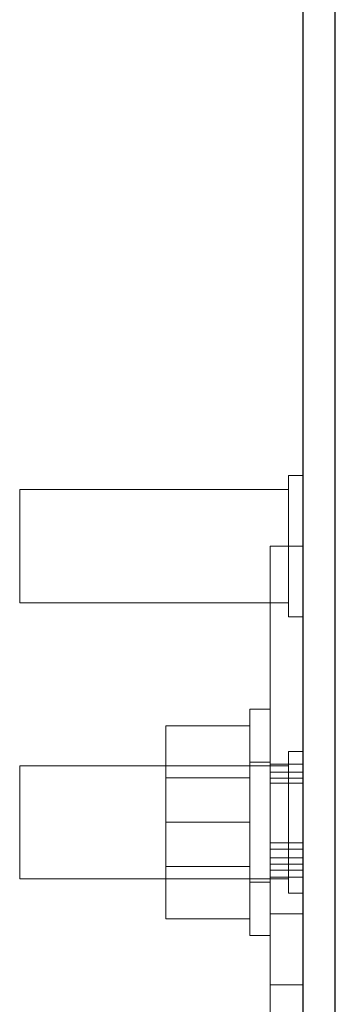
# Model space of a CAD drawing. Header units: inches. Extents: x 0.2 to 10.8, y 0.2 to 8.2.
# Tile 105 of 145: x 4.7875 to 4.8263, y 6.8855 to 7.0063. Entities that reach past the tile are written whole.
import ezdxf

# ---------------------------------------------------------------- set-up
doc = ezdxf.new("R2010")
doc.units = ezdxf.units.IN
doc.header["$MEASUREMENT"] = 0
doc.linetypes.add('HIDDEN', pattern=[0.075, 0.05, -0.025])

msp = doc.modelspace()

# ---------------------------------------------------------------- linework, layer by layer
at = {"color": 7, "linetype": 'Continuous', "lineweight": 25}
for p, q in [((4.826258, 6.8591817), (4.826258, 7.7253533)), ((4.822258, 7.7236628), (4.822258, 6.8591232))]:
    msp.add_line(p, q, dxfattribs=at)
at = {"color": 7, "linetype": 'HIDDEN', "lineweight": 18}
for p, q in [((4.8205219, 6.9503671), (4.8205219, 6.933006)), ((4.822258, 6.9503671), (4.8205219, 6.9503671)), ((4.7875358, 6.948631), (4.7875358, 6.9347421)), ((4.8205219, 6.948631), (4.7875358, 6.948631)), ((4.818258, 6.9052699), (4.818258, 6.9416866)), ((4.822258, 6.9416866), (4.818258, 6.9416866)), ((4.7875358, 6.9347421), (4.8205219, 6.9347421)), ((4.8205219, 6.933006), (4.822258, 6.933006)), ((4.815758, 6.9077977), (4.815758, 6.9216866)), ((4.818258, 6.9216866), (4.815758, 6.9216866)), ((4.815758, 6.919631), (4.8054802, 6.919631)), ((4.8054802, 6.919631), (4.8054802, 6.9077977)), ((4.8205219, 6.9164783), (4.8205219, 6.8991171)), ((4.822258, 6.9164783), (4.8205219, 6.9164783)), ((4.7875358, 6.9147421), (4.7875358, 6.9008533)), ((4.8205219, 6.9147421), (4.7875358, 6.9147421)), ((4.818258, 6.9151588), (4.815758, 6.9151588)), ((4.822258, 6.9149401), (4.818258, 6.9149401)), ((4.822258, 6.9139363), (4.818258, 6.9139363)), ((4.815758, 6.9132394), (4.8054802, 6.9132394)), ((4.822258, 6.9132104), (4.818258, 6.9132104)), ((4.822258, 6.9125912), (4.818258, 6.9125912)), ((4.815758, 6.9077977), (4.8054802, 6.9077977)), ((4.8054802, 6.9077977), (4.8054802, 6.8959644)), ((4.815758, 6.8939088), (4.815758, 6.9077977)), ((4.818258, 6.9052699), (4.818258, 6.8688533)), ((4.822258, 6.9052699), (4.818258, 6.9052699)), ((4.822258, 6.9045098), (4.818258, 6.9045098)), ((4.822258, 6.9045098), (4.818258, 6.9045098)), ((4.822258, 6.9045098), (4.818258, 6.9045098)), ((4.822258, 6.9034316), (4.818258, 6.9034316)), ((4.822258, 6.9026629), (4.818258, 6.9026629)), ((4.8054802, 6.902356), (4.815758, 6.902356)), ((4.818258, 6.9019069), (4.822258, 6.9019069)), ((4.7875358, 6.9008533), (4.8205219, 6.9008533)), ((4.815758, 6.9004366), (4.818258, 6.9004366)), ((4.818258, 6.9010505), (4.822258, 6.9010505)), ((4.8205219, 6.8991171), (4.822258, 6.8991171)), ((4.815758, 6.8959644), (4.8054802, 6.8959644)), ((4.822258, 6.8965477), (4.818258, 6.8965477)), ((4.822258, 6.8965477), (4.818258, 6.8965477)), ((4.822258, 6.8965477), (4.818258, 6.8965477)), ((4.822258, 6.8965477), (4.818258, 6.8965477)), ((4.822258, 6.8965477), (4.818258, 6.8965477)), ((4.822258, 6.8965477), (4.818258, 6.8965477)), ((4.822258, 6.8965477), (4.818258, 6.8965477)), ((4.822258, 6.8965477), (4.818258, 6.8965477)), ((4.822258, 6.8965477), (4.818258, 6.8965477)), ((4.822258, 6.8965477), (4.818258, 6.8965477)), ((4.822258, 6.8965477), (4.818258, 6.8965477)), ((4.822258, 6.8965477), (4.818258, 6.8965477)), ((4.815758, 6.8939088), (4.818258, 6.8939088)), ((4.818258, 6.8878671), (4.822258, 6.8878671))]:
    msp.add_line(p, q, dxfattribs=at)

doc.saveas('drawing.dxf')
